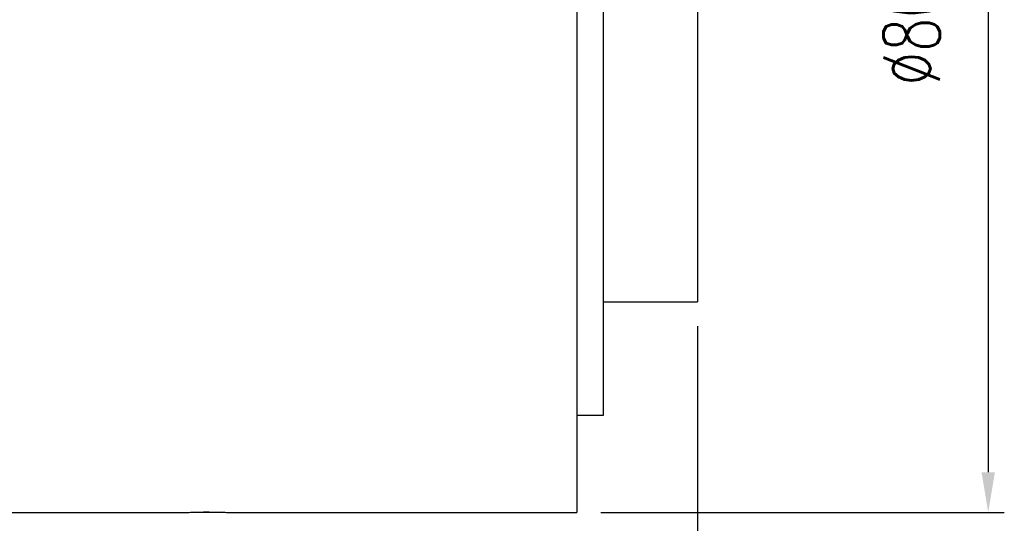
# Model space of a CAD drawing. Header units: millimetres. Extents: x -76 to 217, y -80 to 94.
# Tile 4 of 57: x 143 to 217, y -41 to -3. Entities that reach past the tile are written whole.
import ezdxf

# ---------------------------------------------------------------- set-up
doc = ezdxf.new("R2010")
doc.units = ezdxf.units.MM
doc.layers.add('DIM', color=4, linetype='Continuous')
doc.layers.add('OUT', color=3, linetype='Continuous')
doc.styles.add('DIM-7', font='SIMPLEX.shx', dxfattribs={"width": 0.7, "bigfont": 'chineset.shx'})
doc.dimstyles.new('CNS', dxfattribs={"dimtxt": 3.5, "dimasz": 2.5, "dimexe": 1, "dimexo": 1.5, "dimgap": 0.09, "dimtad": 0, "dimdsep": 46, "dimtxsty": 'DIM-7', "dimcen": 0.09, "dimclrd": 1, "dimclre": 1, "dimclrt": 4, "dimadec": 0, "dimazin": 0, "dimtfac": 1, "dimtix": 1, "dimtmove": 2, "dimatfit": 3, "dimfxl": 1, "dimtvp": 0.971429, "dimtolj": 1, "dimarcsym": 0})

# ---------------------------------------------------------------- blocks, each defined once
blk = doc.blocks.new('*D7')
at = {"layer": 'DEFPOINTS', "color": 0}
for p in [(184.725, -40), (139.726, -52.5), (139.726, -64.25)]:
    blk.add_point(p, dxfattribs=at)
at = {"layer": 'DIM', "color": 7, "lineweight": -2}
for p, q in [((184.725, -41.8), (184.725, -65.45)), ((139.726, -54.3), (139.726, -65.45)), ((181.725, -64.25), (142.726, -64.25))]:
    blk.add_line(p, q, dxfattribs=at)
at = {"layer": 'DIM', "color": 7}
for points in [[(142.726, -63.75), (142.726, -64.75), (139.726, -64.25)], [(181.725, -63.75), (181.725, -64.75), (184.725, -64.25)]]:
    blk.add_solid(points, dxfattribs=at)
at = {"layer": 'DIM', "color": 7, "insert": (162.225, -60.17), "char_height": 4.2, "attachment_point": 5, "style": 'DIM-7'}
blk.add_mtext('\\A1;45', dxfattribs=at)
blk = doc.blocks.new('*D8')
at = {"layer": 'DEFPOINTS', "color": 0}
for p in [(193.725, -24.3), (113.725, -32.75), (193.725, -78.381)]:
    blk.add_point(p, dxfattribs=at)
at = {"layer": 'DIM', "color": 7, "lineweight": -2}
for p, q in [((193.725, -26.1), (193.725, -79.581)), ((113.725, -34.55), (113.725, -79.581)), ((116.725, -78.381), (190.725, -78.381))]:
    blk.add_line(p, q, dxfattribs=at)
at = {"layer": 'DIM', "color": 7}
for points in [[(116.725, -77.881), (116.725, -78.881), (113.725, -78.381)], [(190.725, -77.881), (190.725, -78.881), (193.725, -78.381)]]:
    blk.add_solid(points, dxfattribs=at)
at = {"layer": 'DIM', "color": 7, "insert": (153.725, -74.301), "char_height": 4.2, "attachment_point": 5, "style": 'DIM-7'}
blk.add_mtext('\\A1;80', dxfattribs=at)
blk = doc.blocks.new('*D9')
at = {"layer": 'DEFPOINTS', "color": 0}
for p in [(184.725, 40), (184.725, -40), (215.417, -40)]:
    blk.add_point(p, dxfattribs=at)
at = {"layer": 'DIM', "color": 7, "lineweight": -2}
for p, q in [((186.525, 40), (216.617, 40)), ((215.417, 37), (215.417, -37)), ((186.525, -40), (216.617, -40))]:
    blk.add_line(p, q, dxfattribs=at)
at = {"layer": 'DIM', "color": 7}
for points in [[(214.917, 37), (215.917, 37), (215.417, 40)], [(214.917, -37), (215.917, -37), (215.417, -40)]]:
    blk.add_solid(points, dxfattribs=at)
at = {"layer": 'DIM', "color": 7, "insert": (209.705, 0), "char_height": 4.2, "attachment_point": 5, "rotation": 90, "style": 'DIM-7'}
blk.add_mtext('\\A1;%%C80{\\H2.520000;\\S 0^ -0.007;}', dxfattribs=at)

msp = doc.modelspace()

# ---------------------------------------------------------------- linework, layer by layer
at = {"layer": 'OUT', "color": 7}
for p, q in [((186.725, -32.75), (186.725, 32.75)), ((184.725, 0), (184.725, -40)), ((186.725, -32.75), (186.725, 0)), ((193.725, 0), (193.725, -24.3)), ((186.726, -24.3), (193.725, -24.3)), ((184.725, -32.75), (186.725, -32.75)), ((139.726, -40), (155.728, -40)), ((158.706, -40), (184.725, -40))]:
    msp.add_line(p, q, dxfattribs=at)
for points, knots in [([(155.725, -40), (155.725, -40), (155.725, -40), (155.727, -40), (155.758, -39.999), (155.872, -39.995), (155.957, -39.992), (156.169, -39.986), (156.299, -39.982), (156.585, -39.977), (156.746, -39.974), (157.013, -39.972), (157.12, -39.972), (157.225, -39.972)], [0, 0, 0, 0, 0.007109, 0.007109, 0.221706, 0.221706, 0.436301, 0.436301, 0.65103, 0.65103, 0.865821, 0.865821, 1, 1, 1, 1]), ([(157.225, -39.972), (157.393, -39.972), (157.563, -39.973), (157.88, -39.977), (158.031, -39.98), (158.293, -39.986), (158.408, -39.989), (158.586, -39.995), (158.652, -39.997), (158.713, -40), (158.725, -40), (158.725, -40)], [0, 0, 0, 0, 0.214797, 0.214797, 0.429587, 0.429587, 0.644474, 0.644474, 0.859427, 0.859427, 1, 1, 1, 1])]:
    msp.add_open_spline(points, degree=3, knots=knots, dxfattribs=at)
msp.add_open_spline([(157.307, -39.972), (157.169, -39.972), (157.03, -39.972), (156.896, -39.973)], degree=3, dxfattribs=at)

# ---------------------------------------------------------------- dimensions: what is measured, and where the dimension line sits
at = {"layer": 'DIM', "color": 7}
dim = msp.add_linear_dim(base=(215.417, -40), p1=(184.725, 40), p2=(184.725, -40), angle=90, text='%%C<>', dimstyle='CNS', override={"dimscale": 1.2, "dimclrd": 7, "dimclre": 7, "dimclrt": 7, "dimtol": 1, "dimtm": 0.007, "dimtfac": 0.6, "dimtdec": 3}, dxfattribs=at)
dim.commit()
dim.dimension.update_dxf_attribs({"geometry": '*D9', "text_midpoint": (209.705, 0)})
for base, p1, p2, picture, middle in [((193.725, -78.381), (113.725, -32.75), (193.725, -24.3), '*D8', (153.725, -74.301)), ((139.726, -64.25), (184.725, -40), (139.726, -52.5), '*D7', (162.225, -60.17))]:
    dim = msp.add_linear_dim(base=base, p1=p1, p2=p2, dimstyle='CNS', override={"dimscale": 1.2, "dimclrd": 7, "dimclre": 7, "dimclrt": 7}, dxfattribs=at)
    dim.commit()
    dim.dimension.update_dxf_attribs({"geometry": picture, "text_midpoint": middle})

doc.saveas('drawing.dxf')
